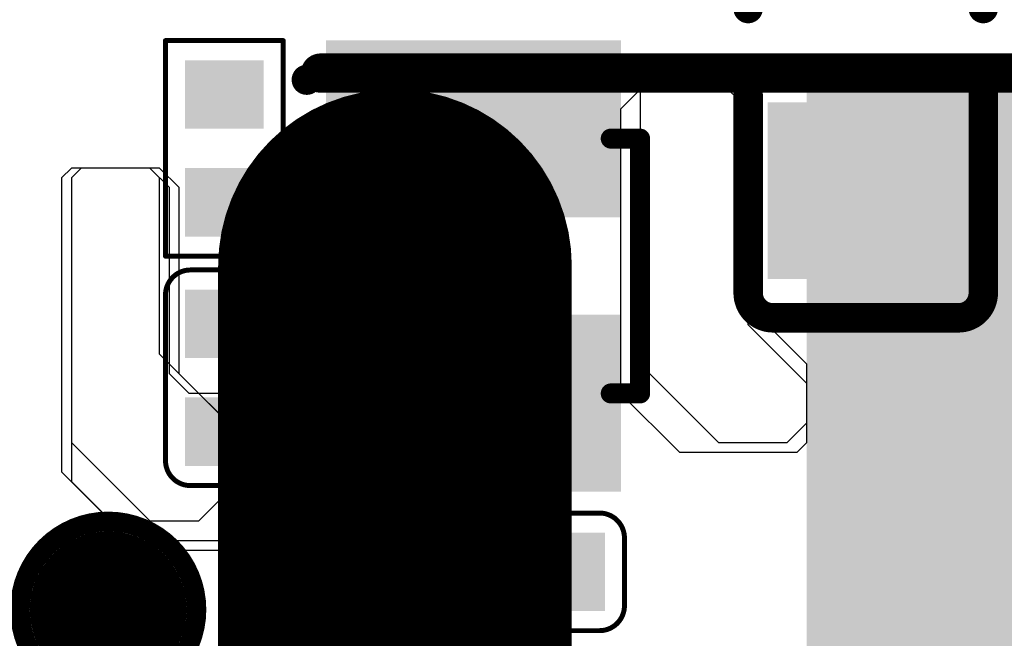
# Model space of a CAD drawing. Header units: millimetres. Extents: x -47 to 199, y -56 to 203.
# Tile 113 of 157: x 59.59 to 64.61, y 182.65 to 185.81. Entities that reach past the tile are written whole.
import ezdxf

# ---------------------------------------------------------------- set-up
doc = ezdxf.new("R2010")
doc.units = ezdxf.units.MM
doc.header["$LTSCALE"] = 1.21
doc.header["$MEASUREMENT"] = 0
doc.layers.get('0').update_dxf_attribs({"linetype": 'CONTINUOUS'})
for name, color, linetype in [('BottomLayer', 5, 'CONTINUOUS'), ('BottomOverlay', 54, 'CONTINUOUS'), ('BottomPaste', 16, 'CONTINUOUS'), ('BottomSolder', 6, 'CONTINUOUS'), ('MidLayer3', 90, 'CONTINUOUS'), ('MidLayer4', 156, 'CONTINUOUS'), ('TopLayer', 1, 'CONTINUOUS'), ('TopOverlay', 2, 'CONTINUOUS'), ('TopPaste', 8, 'CONTINUOUS'), ('TopSolder', 216, 'CONTINUOUS')]:
    doc.layers.add(name, color=color, linetype=linetype)

# ---------------------------------------------------------------- blocks, each defined once
blk = doc.blocks.new('TEST_62')
at = {"layer": 'TopLayer', "const_width": 0.01378}
blk.add_lwpolyline([(-0.00689, 0, 1), (0.00689, 0, 1)], format="xyb", close=True, dxfattribs=at)
at = {"layer": 'TopOverlay'}
for points, const_width in [([(0.01772, 0, 1), (-0.01772, 0, 1)], 0.00394), ([(-0.0187, 0, 1), (-0.01673, 0, 1)], 0.00197), ([(0.01673, 0, 1), (0.0187, 0, 1)], 0.00197)]:
    blk.add_lwpolyline(points, format="xyb", close=True, dxfattribs=dict(at, const_width=const_width))
at = {"layer": 'TopPaste', "const_width": 0.01378}
blk.add_lwpolyline([(-0.00689, 0, 1), (0.00689, 0, 1)], format="xyb", close=True, dxfattribs=at)
at = {"layer": 'TopSolder', "const_width": 0.01575}
blk.add_lwpolyline([(-0.00787, 0, 1), (0.00787, 0, 1)], format="xyb", close=True, dxfattribs=at)
blk = doc.blocks.new('SOT_563_B_72')
at = {"layer": 'BottomLayer'}
for points in [[(-0.01378, 0.02559), (-0.04134, 0.02559), (-0.01378, 0.01378), (-0.04134, 0.01378)], [(0.04134, 0.02559), (0.01378, 0.02559), (0.04134, 0.01378), (0.01378, 0.01378)], [(-0.01378, 0.00591), (-0.04134, 0.00591), (-0.01378, -0.00591), (-0.04134, -0.00591)], [(0.04134, 0.00591), (0.01378, 0.00591), (0.04134, -0.00591), (0.01378, -0.00591)], [(-0.01378, -0.01378), (-0.04134, -0.01378), (-0.01378, -0.02559), (-0.04134, -0.02559)], [(0.04134, -0.01378), (0.01378, -0.01378), (0.04134, -0.02559), (0.01378, -0.02559)]]:
    blk.add_solid(points, dxfattribs=at)
at = {"layer": 'BottomOverlay'}
for points, const_width in [([(-0.02559, 0.03346), (-0.02559, 0.02756)], 0.00402), ([(-0.02559, 0.03346), (0.02559, 0.03346)], 0.004), ([(0.02559, 0.03346), (0.02559, 0.02756)], 0.00402), ([(-0.02559, -0.02756), (-0.02559, -0.03346)], 0.00402), ([(0.02559, -0.02756), (0.02559, -0.03346)], 0.00402), ([(-0.02559, -0.03346), (0.02559, -0.03346)], 0.004)]:
    blk.add_lwpolyline(points, dxfattribs=dict(at, const_width=const_width))
for points, const_width in [([(-0.02659, 0.03346, 1), (-0.02459, 0.03346, 1)], 0.00201), ([(-0.02659, 0.03346, 1), (-0.02459, 0.03346, 1)], 0.002), ([(0.02459, 0.03346, 1), (0.02659, 0.03346, 1)], 0.00201), ([(0.02459, 0.03346, 1), (0.02659, 0.03346, 1)], 0.002), ([(-0.02659, 0.02756, 1), (-0.02459, 0.02756, 1)], 0.00201), ([(0.02459, 0.02756, 1), (0.02659, 0.02756, 1)], 0.00201), ([(-0.02659, -0.02756, 1), (-0.02459, -0.02756, 1)], 0.00201), ([(0.02459, -0.02756, 1), (0.02659, -0.02756, 1)], 0.00201), ([(-0.03892, -0.03346, 1), (-0.03589, -0.03346, 1)], 0.00303), ([(-0.02659, -0.03346, 1), (-0.02459, -0.03346, 1)], 0.00201), ([(-0.02659, -0.03346, 1), (-0.02459, -0.03346, 1)], 0.002), ([(0.02459, -0.03346, 1), (0.02659, -0.03346, 1)], 0.00201), ([(0.02459, -0.03346, 1), (0.02659, -0.03346, 1)], 0.002)]:
    blk.add_lwpolyline(points, format="xyb", close=True, dxfattribs=dict(at, const_width=const_width))
at = {"layer": 'BottomPaste'}
for points in [[(-0.01378, 0.02559), (-0.04134, 0.02559), (-0.01378, 0.01378), (-0.04134, 0.01378)], [(0.04134, 0.02559), (0.01378, 0.02559), (0.04134, 0.01378), (0.01378, 0.01378)], [(-0.01378, 0.00591), (-0.04134, 0.00591), (-0.01378, -0.00591), (-0.04134, -0.00591)], [(0.04134, 0.00591), (0.01378, 0.00591), (0.04134, -0.00591), (0.01378, -0.00591)], [(-0.01378, -0.01378), (-0.04134, -0.01378), (-0.01378, -0.02559), (-0.04134, -0.02559)], [(0.04134, -0.01378), (0.01378, -0.01378), (0.04134, -0.02559), (0.01378, -0.02559)]]:
    blk.add_solid(points, dxfattribs=at)
at = {"layer": 'BottomSolder'}
for points in [[(-0.00978, 0.02959), (-0.04534, 0.02959), (-0.00978, 0.00978), (-0.04534, 0.00978)], [(0.04534, 0.02959), (0.00978, 0.02959), (0.04534, 0.00978), (0.00978, 0.00978)], [(-0.00978, 0.00991), (-0.04534, 0.00991), (-0.00978, -0.00991), (-0.04534, -0.00991)], [(0.04534, 0.00991), (0.00978, 0.00991), (0.04534, -0.00991), (0.00978, -0.00991)], [(-0.00978, -0.00978), (-0.04534, -0.00978), (-0.00978, -0.02959), (-0.04534, -0.02959)], [(0.04534, -0.00978), (0.00978, -0.00978), (0.04534, -0.02959), (0.00978, -0.02959)]]:
    blk.add_solid(points, dxfattribs=at)
blk = doc.blocks.new('PL_4020_79')
at = {"layer": 'TopLayer', "const_width": 0.06299}
blk.add_lwpolyline([(-0.05906, 0.04724), (-0.05906, -0.04724)], dxfattribs=at)
at = {"layer": 'TopLayer', "const_width": 0.0315}
for points in [[(-0.0748, 0.04724, 1), (-0.04331, 0.04724, 1)], [(-0.0748, -0.04724, 1), (-0.04331, -0.04724, 1)]]:
    blk.add_lwpolyline(points, format="xyb", close=True, dxfattribs=at)
at = {"layer": 'TopLayer'}
blk.add_solid([(0.09055, -0.07874), (0.09055, 0.07874), (0.02756, -0.07874), (0.02756, 0.07874)], dxfattribs=at)
at = {"layer": 'TopOverlay', "const_width": 0.00787}
for points in [[(-0.074, 0.086), (0.07415, 0.086)], [(-0.074, -0.086), (0.07415, -0.086)]]:
    blk.add_lwpolyline(points, dxfattribs=at)
at = {"layer": 'TopOverlay', "const_width": 0.00394}
for points in [[(-0.07597, 0.086, 1), (-0.07203, 0.086, 1)], [(0.07218, 0.086, 1), (0.07612, 0.086, 1)], [(-0.07597, -0.086, 1), (-0.07203, -0.086, 1)], [(0.07218, -0.086, 1), (0.07612, -0.086, 1)]]:
    blk.add_lwpolyline(points, format="xyb", close=True, dxfattribs=at)
at = {"layer": 'TopPaste', "const_width": 0.06299}
blk.add_lwpolyline([(-0.05906, 0.04724), (-0.05906, -0.04724)], dxfattribs=at)
at = {"layer": 'TopPaste', "const_width": 0.0315}
for points in [[(-0.0748, 0.04724, 1), (-0.04331, 0.04724, 1)], [(-0.0748, -0.04724, 1), (-0.04331, -0.04724, 1)]]:
    blk.add_lwpolyline(points, format="xyb", close=True, dxfattribs=at)
at = {"layer": 'TopPaste'}
blk.add_solid([(0.09055, -0.07874), (0.09055, 0.07874), (0.02756, -0.07874), (0.02756, 0.07874)], dxfattribs=at)
at = {"layer": 'TopSolder', "const_width": 0.07099}
blk.add_lwpolyline([(-0.05906, 0.04724), (-0.05906, -0.04724)], dxfattribs=at)
at = {"layer": 'TopSolder', "const_width": 0.0355}
for points in [[(-0.0768, 0.04724, 1), (-0.04131, 0.04724, 1)], [(-0.0768, -0.04724, 1), (-0.04131, -0.04724, 1)]]:
    blk.add_lwpolyline(points, format="xyb", close=True, dxfattribs=at)
at = {"layer": 'TopSolder'}
blk.add_solid([(0.09455, -0.08274), (0.09455, 0.08274), (0.02356, -0.08274), (0.02356, 0.08274)], dxfattribs=at)
blk = doc.blocks.new('C0603_B_221')
at = {"layer": 'BottomLayer'}
for points in [[(-0.04331, 0.01772), (-0.04331, -0.01772), (-0.01181, 0.01772), (-0.01181, -0.01772)], [(0.01181, 0.01772), (0.01181, -0.01772), (0.04331, 0.01772), (0.04331, -0.01772)]]:
    blk.add_solid(points, dxfattribs=at)
at = {"layer": 'BottomOverlay', "const_width": 0.00591}
for points in [[(-0.0531, 0.0186, -0.414214), (-0.0481, 0.0236)], [(0.0481, 0.0236, -0.414214), (0.0531, 0.0186)], [(-0.0481, -0.0236, -0.414214), (-0.0531, -0.0186)], [(0.0531, -0.0186, -0.414214), (0.0481, -0.0236)]]:
    blk.add_lwpolyline(points, format="xyb", dxfattribs=at)
for points in [[(-0.00836, 0.0236), (-0.0481, 0.0236)], [(0.0481, 0.0236), (0.00902, 0.0236)], [(-0.0531, -0.0186), (-0.0531, 0.0186)], [(0.0531, -0.0186), (0.0531, 0.0186)], [(-0.00836, -0.0236), (-0.0481, -0.0236)], [(0.0481, -0.0236), (0.00902, -0.0236)]]:
    blk.add_lwpolyline(points, dxfattribs=at)
at = {"layer": 'BottomOverlay', "const_width": 0.00296}
for points in [[(-0.04958, 0.0236, 1), (-0.04662, 0.0236, 1)], [(-0.04958, 0.0236, 1), (-0.04662, 0.0236, 1)], [(-0.00984, 0.0236, 1), (-0.00688, 0.0236, 1)], [(0.00754, 0.0236, 1), (0.0105, 0.0236, 1)], [(0.04662, 0.0236, 1), (0.04958, 0.0236, 1)], [(0.04662, 0.0236, 1), (0.04958, 0.0236, 1)], [(-0.05458, 0.0186, 1), (-0.05162, 0.0186, 1)], [(-0.05458, 0.0186, 1), (-0.05162, 0.0186, 1)], [(0.05162, 0.0186, 1), (0.05458, 0.0186, 1)], [(0.05162, 0.0186, 1), (0.05458, 0.0186, 1)], [(-0.05458, -0.0186, 1), (-0.05162, -0.0186, 1)], [(-0.05458, -0.0186, 1), (-0.05162, -0.0186, 1)], [(0.05162, -0.0186, 1), (0.05458, -0.0186, 1)], [(0.05162, -0.0186, 1), (0.05458, -0.0186, 1)], [(-0.04958, -0.0236, 1), (-0.04662, -0.0236, 1)], [(-0.04958, -0.0236, 1), (-0.04662, -0.0236, 1)], [(-0.00984, -0.0236, 1), (-0.00688, -0.0236, 1)], [(0.00754, -0.0236, 1), (0.0105, -0.0236, 1)], [(0.04662, -0.0236, 1), (0.04958, -0.0236, 1)], [(0.04662, -0.0236, 1), (0.04958, -0.0236, 1)]]:
    blk.add_lwpolyline(points, format="xyb", close=True, dxfattribs=at)
at = {"layer": 'BottomPaste'}
for points in [[(-0.04331, 0.01772), (-0.04331, -0.01772), (-0.01181, 0.01772), (-0.01181, -0.01772)], [(0.01181, 0.01772), (0.01181, -0.01772), (0.04331, 0.01772), (0.04331, -0.01772)]]:
    blk.add_solid(points, dxfattribs=at)
at = {"layer": 'BottomSolder'}
for points in [[(-0.04528, 0.01969), (-0.04528, -0.01969), (-0.00984, 0.01969), (-0.00984, -0.01969)], [(0.00984, 0.01969), (0.00984, -0.01969), (0.04528, 0.01969), (0.04528, -0.01969)]]:
    blk.add_solid(points, dxfattribs=at)
blk = doc.blocks.new('C0201_X_B_227')
at = {"layer": 'BottomLayer'}
for points in [[(-0.00591, -0.00591), (-0.00591, 0.00591), (-0.01575, -0.00591), (-0.01575, 0.00591)], [(0.01575, -0.00591), (0.01575, 0.00591), (0.00591, -0.00591), (0.00591, 0.00591)]]:
    blk.add_solid(points, dxfattribs=at)
at = {"layer": 'BottomOverlay', "const_width": 0.001}
for points in [[(-0.02166, 0.00681, -0.414214), (-0.01666, 0.01181)], [(0.01665, 0.01181, -0.414214), (0.02165, 0.00681)], [(-0.01666, -0.01182, -0.414214), (-0.02166, -0.00682)], [(0.02165, -0.00682, -0.414214), (0.01665, -0.01182)]]:
    blk.add_lwpolyline(points, format="xyb", dxfattribs=at)
for points in [[(-0.01666, 0.01181), (0.01665, 0.01181)], [(-0.02166, -0.00682), (-0.02166, 0.00681)], [(0.02165, -0.00682), (0.02165, 0.00681)], [(-0.01666, -0.01182), (0.01665, -0.01182)]]:
    blk.add_lwpolyline(points, dxfattribs=at)
at = {"layer": 'BottomOverlay', "const_width": 0.0005}
for points in [[(-0.01691, 0.01181, 1), (-0.01641, 0.01181, 1)], [(-0.01691, 0.01181, 1), (-0.01641, 0.01181, 1)], [(0.0164, 0.01181, 1), (0.0169, 0.01181, 1)], [(0.0164, 0.01181, 1), (0.0169, 0.01181, 1)], [(-0.02191, 0.00681, 1), (-0.02141, 0.00681, 1)], [(-0.02191, 0.00681, 1), (-0.02141, 0.00681, 1)], [(0.0214, 0.00681, 1), (0.0219, 0.00681, 1)], [(0.0214, 0.00681, 1), (0.0219, 0.00681, 1)], [(-0.02191, -0.00682, 1), (-0.02141, -0.00682, 1)], [(-0.02191, -0.00682, 1), (-0.02141, -0.00682, 1)], [(0.0214, -0.00682, 1), (0.0219, -0.00682, 1)], [(0.0214, -0.00682, 1), (0.0219, -0.00682, 1)], [(-0.01691, -0.01182, 1), (-0.01641, -0.01182, 1)], [(-0.01691, -0.01182, 1), (-0.01641, -0.01182, 1)], [(0.0164, -0.01182, 1), (0.0169, -0.01182, 1)], [(0.0164, -0.01182, 1), (0.0169, -0.01182, 1)]]:
    blk.add_lwpolyline(points, format="xyb", close=True, dxfattribs=at)
at = {"layer": 'BottomPaste'}
for points in [[(-0.00591, -0.00591), (-0.00591, 0.00591), (-0.01575, -0.00591), (-0.01575, 0.00591)], [(0.01575, -0.00591), (0.01575, 0.00591), (0.00591, -0.00591), (0.00591, 0.00591)]]:
    blk.add_solid(points, dxfattribs=at)
at = {"layer": 'BottomSolder'}
for points in [[(-0.00394, -0.00787), (-0.00394, 0.00787), (-0.01772, -0.00787), (-0.01772, 0.00787)], [(0.01772, -0.00787), (0.01772, 0.00787), (0.00394, -0.00787), (0.00394, 0.00787)]]:
    blk.add_solid(points, dxfattribs=at)
blk = doc.blocks.new('C0201_X_B_417')
at = {"layer": 'BottomLayer'}
for points in [[(-0.00591, -0.00591), (-0.00591, 0.00591), (-0.01575, -0.00591), (-0.01575, 0.00591)], [(0.01575, -0.00591), (0.01575, 0.00591), (0.00591, -0.00591), (0.00591, 0.00591)]]:
    blk.add_solid(points, dxfattribs=at)
at = {"layer": 'BottomOverlay', "const_width": 0.001}
for points in [[(-0.02166, 0.00681, -0.414214), (-0.01666, 0.01181)], [(0.01665, 0.01181, -0.414214), (0.02165, 0.00681)], [(-0.01666, -0.01182, -0.414214), (-0.02166, -0.00682)], [(0.02165, -0.00682, -0.414214), (0.01665, -0.01182)]]:
    blk.add_lwpolyline(points, format="xyb", dxfattribs=at)
for points in [[(0.01665, 0.01181), (-0.01666, 0.01181)], [(-0.02166, -0.00682), (-0.02166, 0.00681)], [(0.02165, -0.00682), (0.02165, 0.00681)], [(0.01665, -0.01182), (-0.01666, -0.01182)]]:
    blk.add_lwpolyline(points, dxfattribs=at)
at = {"layer": 'BottomOverlay', "const_width": 0.0005}
for points in [[(-0.01691, 0.01181, 1), (-0.01641, 0.01181, 1)], [(-0.01691, 0.01181, 1), (-0.01641, 0.01181, 1)], [(0.0164, 0.01181, 1), (0.0169, 0.01181, 1)], [(0.0164, 0.01181, 1), (0.0169, 0.01181, 1)], [(-0.02191, 0.00681, 1), (-0.02141, 0.00681, 1)], [(-0.02191, 0.00681, 1), (-0.02141, 0.00681, 1)], [(0.0214, 0.00681, 1), (0.0219, 0.00681, 1)], [(0.0214, 0.00681, 1), (0.0219, 0.00681, 1)], [(-0.02191, -0.00682, 1), (-0.02141, -0.00682, 1)], [(-0.02191, -0.00682, 1), (-0.02141, -0.00682, 1)], [(0.0214, -0.00682, 1), (0.0219, -0.00682, 1)], [(0.0214, -0.00682, 1), (0.0219, -0.00682, 1)], [(-0.01691, -0.01182, 1), (-0.01641, -0.01182, 1)], [(-0.01691, -0.01182, 1), (-0.01641, -0.01182, 1)], [(0.0164, -0.01182, 1), (0.0169, -0.01182, 1)], [(0.0164, -0.01182, 1), (0.0169, -0.01182, 1)]]:
    blk.add_lwpolyline(points, format="xyb", close=True, dxfattribs=at)
at = {"layer": 'BottomPaste'}
for points in [[(-0.00591, -0.00591), (-0.00591, 0.00591), (-0.01575, -0.00591), (-0.01575, 0.00591)], [(0.01575, -0.00591), (0.01575, 0.00591), (0.00591, -0.00591), (0.00591, 0.00591)]]:
    blk.add_solid(points, dxfattribs=at)
at = {"layer": 'BottomSolder'}
for points in [[(-0.00394, -0.00787), (-0.00394, 0.00787), (-0.01772, -0.00787), (-0.01772, 0.00787)], [(0.01772, -0.00787), (0.01772, 0.00787), (0.00394, -0.00787), (0.00394, 0.00787)]]:
    blk.add_solid(points, dxfattribs=at)
blk = doc.blocks.new('R0201_X_B_418')
at = {"layer": 'BottomLayer'}
for points in [[(-0.01575, 0.00591), (-0.01575, -0.00591), (-0.00591, 0.00591), (-0.00591, -0.00591)], [(0.00591, 0.00591), (0.00591, -0.00591), (0.01575, 0.00591), (0.01575, -0.00591)]]:
    blk.add_solid(points, dxfattribs=at)
at = {"layer": 'BottomOverlay', "const_width": 0.001}
for points in [[(-0.02165, 0.01181), (0.02165, 0.01181)], [(-0.02165, 0.01181), (-0.02165, -0.01181)], [(0.02165, 0.01181), (0.02165, -0.01181)], [(-0.02165, -0.01181), (0.02165, -0.01181)]]:
    blk.add_lwpolyline(points, dxfattribs=at)
at = {"layer": 'BottomOverlay', "const_width": 0.0005}
for points in [[(-0.0219, 0.01181, 1), (-0.0214, 0.01181, 1)], [(-0.0219, 0.01181, 1), (-0.0214, 0.01181, 1)], [(0.0214, 0.01181, 1), (0.0219, 0.01181, 1)], [(0.0214, 0.01181, 1), (0.0219, 0.01181, 1)], [(-0.0219, -0.01181, 1), (-0.0214, -0.01181, 1)], [(-0.0219, -0.01181, 1), (-0.0214, -0.01181, 1)], [(0.0214, -0.01181, 1), (0.0219, -0.01181, 1)], [(0.0214, -0.01181, 1), (0.0219, -0.01181, 1)]]:
    blk.add_lwpolyline(points, format="xyb", close=True, dxfattribs=at)
at = {"layer": 'BottomPaste'}
for points in [[(-0.01575, 0.00591), (-0.01575, -0.00591), (-0.00591, 0.00591), (-0.00591, -0.00591)], [(0.00591, 0.00591), (0.00591, -0.00591), (0.01575, 0.00591), (0.01575, -0.00591)]]:
    blk.add_solid(points, dxfattribs=at)
at = {"layer": 'BottomSolder'}
for points in [[(-0.01772, 0.00787), (-0.01772, -0.00787), (-0.00394, 0.00787), (-0.00394, -0.00787)], [(0.00394, 0.00787), (0.00394, -0.00787), (0.01772, 0.00787), (0.01772, -0.00787)]]:
    blk.add_solid(points, dxfattribs=at)

msp = doc.modelspace()

# ---------------------------------------------------------------- linework, layer by layer
at = {"layer": 'BottomLayer'}
for p, q in [((59.9025, 185.0516), (59.8525, 185.0016)), ((60.2525, 185.0516), (59.9025, 185.0516)), ((60.3525, 184.9516), (60.2525, 185.0516)), ((59.8525, 185.0016), (59.8525, 183.6516)), ((60.3525, 184.0016), (60.3525, 184.9516)), ((60.9745, 184.0516), (60.8245, 183.9016)), ((61.0687, 183.9573), (60.9745, 184.0516)), ((60.4525, 183.9016), (60.3525, 184.0016)), ((61.0687, 183.4178), (61.0687, 183.9573)), ((60.8245, 183.9016), (60.4525, 183.9016)), ((59.8525, 183.6516), (60.3525, 183.1516)), ((60.8025, 183.1516), (61.0687, 183.4178)), ((60.3525, 183.1516), (60.8025, 183.1516))]:
    msp.add_line(p, q, dxfattribs=at)
at = {"layer": 'MidLayer3'}
for p, q in [((62.8025, 185.5016), (62.6525, 185.3516)), ((63.2025, 185.5016), (62.8025, 185.5016)), ((63.3525, 185.3516), (63.2025, 185.5016)), ((62.6525, 185.3516), (62.6525, 183.9016)), ((63.3525, 184.3016), (63.3525, 185.3516)), ((59.8525, 185.0516), (59.8025, 185.0016)), ((60.3025, 185.0516), (59.8525, 185.0516)), ((60.4025, 184.9516), (60.3025, 185.0516)), ((59.8025, 185.0016), (59.8025, 183.5016)), ((60.4025, 184.0016), (60.4025, 184.9516)), ((63.6025, 184.0516), (63.3525, 184.3016)), ((63.6025, 183.6516), (63.6025, 184.0516)), ((60.7025, 183.7016), (60.4025, 184.0016)), ((62.6525, 183.9016), (62.9525, 183.6016)), ((60.7025, 183.4516), (60.7025, 183.7016)), ((63.5525, 183.6016), (63.6025, 183.6516)), ((62.9525, 183.6016), (63.5525, 183.6016)), ((59.8025, 183.5016), (60.0525, 183.2516)), ((60.5025, 183.2516), (60.7025, 183.4516)), ((60.0525, 183.2516), (60.5025, 183.2516))]:
    msp.add_line(p, q, dxfattribs=at)
at = {"layer": 'MidLayer4'}
for p, q in [((62.8025, 185.5016), (62.7525, 185.4516)), ((63.1525, 185.5016), (62.8025, 185.5016)), ((63.3025, 185.3516), (63.1525, 185.5016)), ((62.7525, 185.4516), (62.7525, 184.0516)), ((63.3025, 184.2516), (63.3025, 185.3516)), ((59.9025, 185.0516), (59.8525, 185.0016)), ((60.2525, 185.0516), (59.9025, 185.0516)), ((60.3025, 185.0016), (60.2525, 185.0516)), ((59.8525, 185.0016), (59.8525, 183.4516)), ((60.3025, 184.1016), (60.3025, 185.0016)), ((63.6025, 183.9516), (63.3025, 184.2516)), ((60.8525, 183.5516), (60.3025, 184.1016)), ((62.7525, 184.0516), (63.1525, 183.6516)), ((63.6025, 183.7516), (63.6025, 183.9516)), ((63.5025, 183.6516), (63.6025, 183.7516)), ((63.1525, 183.6516), (63.5025, 183.6516)), ((60.8525, 183.2016), (60.8525, 183.5516)), ((59.8525, 183.4516), (60.2025, 183.1016)), ((60.7525, 183.1016), (60.8525, 183.2016)), ((60.2025, 183.1016), (60.7525, 183.1016))]:
    msp.add_line(p, q, dxfattribs=at)

# ---------------------------------------------------------------- block references
at = {"xscale": 25.4, "yscale": 25.4, "zscale": 25.4}
for name, p, rotation in [('C0603_B_221', (63.9025, 185.636), 90), ('R0201_X_B_418', (60.6324, 185.1516), 270), ('SOT_563_B_72', (61.9025, 184.5516), 270), ('C0201_X_B_417', (60.6326, 183.9816), 90), ('TEST_62', (60.0405, 182.7986), 270)]:
    msp.add_blockref(name, p, dxfattribs=dict(at, rotation=rotation))
for name, p in [('PL_4020_79', (63.0025, 183.3516)), ('C0201_X_B_227', (62.1225, 182.9916))]:
    msp.add_blockref(name, p, dxfattribs=at)

doc.saveas('drawing.dxf')
